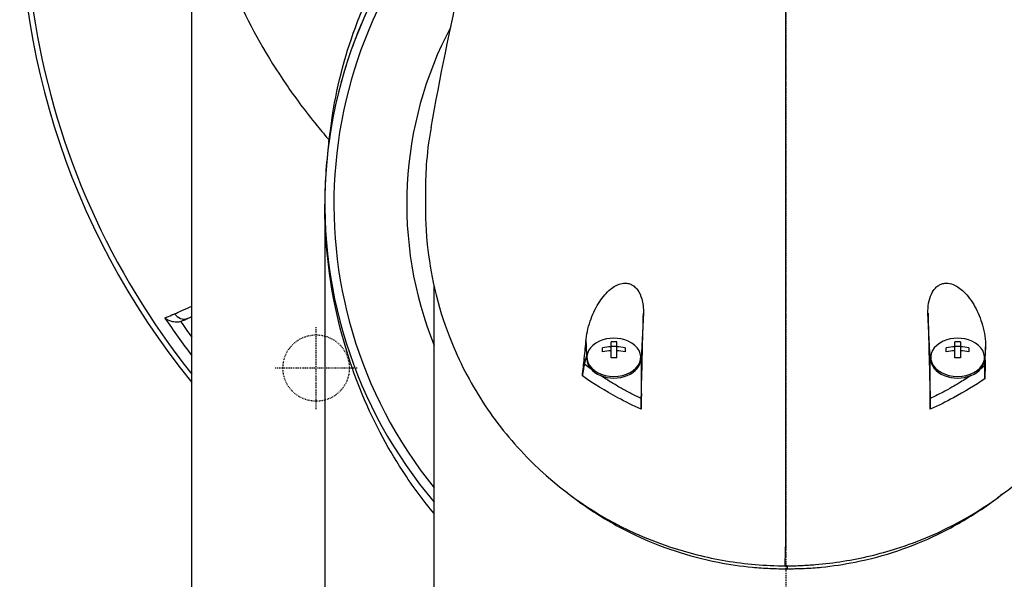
# Model space of a CAD drawing. Header units: millimetres. Extents: x 0 to 5219, y 0 to 2970.
# Tile 139 of 232: x 906 to 1032, y 2613 to 2684. Entities that reach past the tile are written whole.
import ezdxf

# ---------------------------------------------------------------- set-up
doc = ezdxf.new("R2010")
doc.units = ezdxf.units.MM
doc.header["$LTSCALE"] = 0.2
doc.linetypes.add('CENTER2', pattern=[1.125, 0.75, -0.125, 0.125, -0.125])
doc.linetypes.add('HIDDEN', pattern=[0.375, 0.25, -0.125])
doc.layers.add('02_Center Line', color=1, linetype='CENTER2')
doc.layers.add('03_Hidden Line', color=2, linetype='HIDDEN')

# ---------------------------------------------------------------- blocks, each defined once
blk = doc.blocks.new('A$C9f5df81e')
for p, q in [((-76, -89.5), (-76, 0)), ((-59, -39.1), (-59, -113.3)), ((-45, -99.4), (-45, -49.65)), ((-77.02, -54), (-77.33, -54.11)), ((-18.21, -53.09), (-18.5, -58.94)), ((18.5, -58.94), (18.21, -53.09)), ((-25.44, -58.47), (-25.54, -56.4)), ((-23.45, -58.03), (-23.45, -57.52)), ((-22.36, -58.8), (-22.36, -56.75)), ((-22.36, -57.28), (-21.64, -57.28)), ((-21.64, -56.75), (-21.64, -58.8)), ((-20.55, -57.52), (-20.55, -58.03)), ((20.55, -58.03), (20.55, -57.52)), ((21.64, -58.8), (21.64, -56.75)), ((21.64, -57.28), (22.36, -57.28)), ((22.36, -56.75), (22.36, -58.8)), ((23.45, -57.52), (23.45, -58.03)), ((25.58, -57.38), (25.5, -58.94)), ((-25.79, -58.86), (-25.75, -59.62)), ((-25.75, -59.62), (-25.44, -58.47)), ((-25.45, -58.94), (-25.45, -58.73)), ((-18.55, -58.94), (-18.55, -58.73)), ((-18.5, -58.94), (-18.5, -64)), ((18.5, -64), (18.5, -58.94)), ((18.55, -58.94), (18.55, -58.73)), ((25.45, -58.94), (25.45, -58.73)), ((25.5, -59.8), (25.5, -58.94)), ((25.5, -59.8), (25.54, -59.06)), ((-23.5, -61.19), (-23.5, -61.19)), ((-20.5, -62.98), (-20.5, -62.98)), ((23.5, -62.75), (23.5, -62.75)), ((-18.95, -63.78), (-18.95, -63.78)), ((-18.5, -64), (-18.47, -63.37)), ((18.47, -63.37), (18.5, -64)), ((19.7, -64.81), (19.7, -64.81)), ((0.2, -85.42), (0.2, -85.79))]:
    blk.add_line(p, q)
for centre, radius, start, end in [((0, 0), 98.05, 320.8165, 219.1835), ((0, 0), 97.38, 102.1514, 218.6979), ((0, 0), 97.38, 321.3021, 77.8482), ((0, -39.1), 59, 129.1998, 220.2961), ((0, -39.1), 57.83, 130.8581, 218.9094), ((0, -39.1), 48.51, 152.1049, 201.9276), ((0, 0), 95.92, 214.0431, 217.5956), ((-77.89, -52.52), 1.68, 285.2744, 289.4667), ((0, 0), 94.5, 214.9576, 216.4653), ((-22, -60.79), 4.52, 66.0014, 113.9986), ((22, -60.79), 4.52, 66.0014, 113.9986)]:
    blk.add_arc(centre, radius, start, end)
for centre, major_axis, ratio, start_param, end_param in [((-0.03, -345.1), (-0.01, -366.09), 0.000098, 2.371165, 2.792057), ((-77.06, -52.35), (0.6, -1.37), 0.942912, 4.885006, 6.204443), ((-22.8, -219.33), (6.22, 235.71), 0.001176, 5.435469, 5.495269), ((22.72, -217.48), (6.13, -233.77), 0.001187, 3.932402, 3.992536), ((-22, -58.73), (-3.45, 0), 0.707107, 5.274295, 10.433668), ((22, -58.73), (-3.45, 0), 0.707107, 5.274295, 10.433668), ((-22, -60.54), (-4.5, 0), 0.707107, 4.792943, 5.040089), ((-22, -61.05), (4.5, 0), 0.707107, 1.65135, 1.898497), ((-22, -59.77), (-4.28, 0), 0.707107, 4.627603, 4.797175), ((-22, -60.54), (-4.5, 0), 0.707107, 4.384689, 4.631835), ((-22, -61.05), (4.5, 0), 0.707107, 1.243096, 1.490243), ((22, -60.54), (-4.5, 0), 0.707107, 4.792943, 5.040089), ((22, -61.05), (4.5, 0), 0.707107, 1.65135, 1.898497), ((22, -59.77), (-4.28, 0), 0.707107, 4.627603, 4.797175), ((22, -60.54), (-4.5, 0), 0.707107, 4.384689, 4.631835), ((22, -61.05), (4.5, 0), 0.707107, 1.243096, 1.490243), ((-22, -58.94), (-3.45, 0), 0.707107, 0, 3.141593), ((-22, -58.94), (-3.5, 0), 0.707107, 6.073315, 6.093591), ((-22, -61.82), (4.28, 0), 0.707107, 1.486011, 1.655582), ((-22, -58.94), (3.5, 0), 0.707107, 6.282903, 6.493056), ((22, -58.94), (-3.5, 0), 0.707107, 6.073315, 6.283185), ((22, -58.94), (-3.45, 0), 0.707107, 0, 3.141593), ((22, -61.82), (4.28, 0), 0.707107, 1.486011, 1.655582), ((22, -58.94), (3.5, 0), 0.707107, 0, 0.209871), ((-22, -63.75), (-6, 0), 0.707107, 5.25186, 5.251863), ((22, -63.75), (1.5, 0), 0.707107, 3.690933, 3.691701), ((-924.61, 8.74), (-37.38, -2692.44), 0.34396, 1.540595, 1.541721)]:
    blk.add_ellipse(centre, major_axis=major_axis, ratio=ratio, start_param=start_param, end_param=end_param)
for points, knots in [([(-48.32, 61.57), (-49.81, 60.38), (-51.03, 59.32), (-52.02, 58.43), (-52.14, 58.32), (-52.26, 58.21), (-52.37, 58.1), (-54.22, 56.41), (-55.21, 55.37), (-55.49, 55.08), (-56.56, 53.98), (-58.12, 52.33), (-59.98, 50.06), (-60.86, 48.99), (-61.58, 48.04), (-62.18, 47.24), (-62.96, 46.19), (-63.53, 45.37), (-63.91, 44.81), (-66.36, 41.24), (-68.44, 37.55), (-70.19, 33.78), (-70.86, 32.32), (-71.69, 30.42), (-72.56, 28.08), (-73.28, 26.14), (-73.74, 24.66), (-74.04, 23.68), (-74.27, 22.94), (-74.4, 22.48), (-74.45, 22.28), (-74.93, 20.61), (-75.15, 19.63), (-75.21, 19.36), (-75.3, 19), (-75.38, 18.64), (-75.45, 18.28), (-75.48, 18.15), (-75.51, 18.02), (-75.53, 17.89), (-75.69, 17.12), (-75.77, 16.63), (-75.81, 16.41), (-75.85, 16.19), (-75.89, 15.96), (-75.92, 15.7), (-76.02, 15.07), (-76.11, 14.32), (-76.19, 13.46), (-76.31, 12.12), (-76.32, 11.13), (-76.32, 10.5), (-76.32, 9.86), (-76.3, 8.87), (-76.19, 7.53), (-76.11, 6.61), (-76.01, 5.86), (-75.92, 5.29), (-75.88, 5.01), (-75.84, 4.76), (-75.81, 4.57), (-75.7, 3.95), (-75.58, 3.33), (-75.45, 2.71), (-75.38, 2.35), (-75.3, 1.99), (-75.21, 1.62), (-75.04, 0.87), (-74.91, 0.38), (-74.85, 0.16), (-74.72, -0.32), (-74.59, -0.81), (-74.45, -1.3), (-74.32, -1.77), (-74.18, -2.23), (-74.04, -2.69), (-73.59, -4.17), (-73.1, -5.63), (-72.56, -7.1), (-71.85, -9.01), (-71.06, -10.92), (-70.18, -12.8), (-68.43, -16.57), (-66.35, -20.26), (-63.91, -23.83), (-63.37, -24.62), (-62.79, -25.43), (-62.18, -26.25), (-61.49, -27.18), (-60.76, -28.12), (-59.97, -29.08), (-59.43, -29.75), (-58.91, -30.36), (-58.44, -30.9)], [-0.804244, -0.804244, -0.804244, -0.804244, -0.7867787, -0.7867787, -0.7867787, -0.7846306, -0.7846306, -0.7846306, -0.75, -0.75, -0.75, -0.71875, -0.71875, -0.71875, -0.7052239, -0.7052239, -0.7052239, -0.6875, -0.6875, -0.6875, -0.625, -0.625, -0.625, -0.59375, -0.59375, -0.59375, -0.5758637, -0.5758637, -0.5758637, -0.5625, -0.5625, -0.5625, -0.546875, -0.546875, -0.546875, -0.5411757, -0.5411757, -0.5411757, -0.5390625, -0.5390625, -0.5390625, -0.53125, -0.53125, -0.53125, -0.5266987, -0.5266987, -0.5266987, -0.515625, -0.515625, -0.515625, -0.5, -0.5, -0.5, -0.484375, -0.484375, -0.484375, -0.4739987, -0.4739987, -0.4739987, -0.46875, -0.46875, -0.46875, -0.4588678, -0.4588678, -0.4588678, -0.453125, -0.453125, -0.453125, -0.4453125, -0.4453125, -0.4453125, -0.4375, -0.4375, -0.4375, -0.4300483, -0.4300483, -0.4300483, -0.40625, -0.40625, -0.40625, -0.375, -0.375, -0.375, -0.3125, -0.3125, -0.3125, -0.2978036, -0.2978036, -0.2978036, -0.28125, -0.28125, -0.28125, -0.272922, -0.272922, -0.272922, -0.272922]), ([(-58.2, -29.1), (-58.14, -28.63), (-58.07, -28.15), (-57.36, -23.63), (-56.29, -19.63), (-53.31, -11.83), (-51.37, -8.02), (-48.94, -4.35)], [-3.61915, -3.61915, -3.61915, -3.61915, -3.420514, -3.420514, -1.719638, -1.719638, 0, 0, 0, 0]), ([(-49.18, -6.5), (-50.86, -9.03), (-52.32, -11.64), (-53.55, -14.3), (-54.78, -16.96), (-55.79, -19.67), (-56.59, -22.41), (-57.4, -25.15), (-58.01, -27.93), (-58.41, -30.71), (-58.79, -33.42), (-58.99, -36.13), (-59, -38.85)], [-1, -1, -1, -1, -0.875, -0.875, -0.875, -0.75, -0.75, -0.75, -0.625, -0.625, -0.625, -0.5036058, -0.5036058, -0.5036058, -0.5036058]), ([(-45.4, -29.29), (-45.52, -29.95), (-45.62, -30.61), (-46.15, -34.51), (-46.13, -37), (-46.12, -39.83), (-46.14, -41.68), (-45.68, -46.12), (-45.38, -48), (-43.9, -54.5), (-42.34, -58.01), (-40.38, -61.83), (-39.61, -63.16), (-37.17, -66.92), (-35.29, -69.29), (-28.82, -75.93), (-24, -79.1), (-17.9, -81.87), (-16.41, -82.46), (-12.58, -83.74), (-10.16, -84.35), (-5.18, -85.19), (-2.63, -85.42), (-0.07, -85.42)], [3.603706, 3.603706, 3.603706, 3.603706, 3.710855, 3.710855, 4.236876, 4.236876, 4.642605, 4.642605, 4.934699, 4.934699, 5.667174, 5.667174, 6.066186, 6.066186, 6.818123, 6.818123, 8.314738, 8.314738, 8.772171, 8.772171, 9.455351, 9.455351, 10.137965, 10.137965, 10.137965, 10.137965]), ([(-45, -78.73), (-46.36, -77.1), (-47.72, -75.27), (-49.06, -73.22), (-51.02, -70.2), (-52.9, -66.71), (-54.51, -62.69), (-55.89, -59.23), (-57.07, -55.38), (-57.87, -51.17), (-58.58, -47.41), (-59, -43.37), (-59, -39.1)], [0.779192, 0.779192, 0.779192, 0.779192, 0.8245188, 0.8245188, 0.8245188, 0.891197, 0.891197, 0.891197, 0.9486937, 0.9486937, 0.9486937, 1, 1, 1, 1]), ([(0.2, -85.42), (0.23, -85.42), (0.27, -85.42), (0.35, -85.42), (0.39, -85.42), (0.5, -85.42), (0.58, -85.42), (0.8, -85.41), (0.95, -85.41), (1.4, -85.4), (1.7, -85.39), (2.61, -85.35), (3.21, -85.31), (5, -85.16), (6.19, -85.02), (9.71, -84.45), (12, -83.9), (15.65, -82.74), (17.07, -82.21), (23.91, -79.28), (28.56, -76), (33.34, -71.33), (34.29, -70.31), (38.93, -64.85), (41.66, -59.96), (43.51, -54.81), (43.56, -54.66), (44.46, -52.08), (45.08, -49.58), (45.69, -45.82), (45.85, -44.57), (46.1, -41.58), (46.11, -40.28), (46.12, -39.62)], [0.000001, 0.000001, 0.000001, 0.000001, 0.009162, 0.009162, 0.016971, 0.016971, 0.03259, 0.03259, 0.063827, 0.063827, 0.126304, 0.126304, 0.251265, 0.251265, 0.50133, 0.50133, 1.002, 1.002, 1.335959, 1.335959, 2.67129, 2.67129, 3.030313, 3.030313, 4.543873, 4.543873, 4.592411, 4.592411, 5.347172, 5.347172, 5.723633, 5.723633, 6.247668, 6.247668, 6.247668, 6.247668]), ([(-25.54, -56.4), (-25.45, -55.51), (-25.22, -54.62), (-24.63, -53.01), (-24.25, -52.24), (-23.41, -50.99), (-22.96, -50.44), (-22.01, -49.67), (-21.58, -49.43), (-20.89, -49.24), (-20.63, -49.21), (-20.18, -49.26), (-20.01, -49.3), (-19.69, -49.44), (-19.55, -49.52), (-19.25, -49.75), (-19.1, -49.91), (-18.72, -50.42), (-18.55, -50.81), (-18.27, -51.77), (-18.19, -52.4), (-18.21, -53.09)], [-1.596737, -1.596737, -1.596737, -1.596737, -1.33399, -1.33399, -1.081083, -1.081083, -0.864266, -0.864266, -0.684891, -0.684891, -0.576042, -0.576042, -0.504751, -0.504751, -0.44002, -0.44002, -0.35801, -0.35801, -0.205711, -0.205711, -0.000001, -0.000001, -0.000001, -0.000001]), ([(18.21, -53.09), (18.2, -52.66), (18.23, -52.23), (18.36, -51.4), (18.48, -51), (18.78, -50.34), (18.95, -50.08), (19.29, -49.72), (19.43, -49.61), (19.71, -49.43), (19.84, -49.37), (20.16, -49.26), (20.34, -49.24), (20.83, -49.22), (21.14, -49.29), (21.88, -49.59), (22.34, -49.9), (23.31, -50.83), (23.8, -51.49), (24.62, -52.97), (24.95, -53.78), (25.46, -55.56), (25.6, -56.51), (25.58, -57.38)], [-1.636051, -1.636051, -1.636051, -1.636051, -1.487609, -1.487609, -1.342627, -1.342627, -1.229751, -1.229751, -1.162071, -1.162071, -1.103238, -1.103238, -1.031704, -1.031704, -0.907622, -0.907622, -0.714138, -0.714138, -0.48257, -0.48257, -0.258591, -0.258591, -0.000001, -0.000001, -0.000001, -0.000001]), ([(-78.23, -53.15), (-77.92, -53.02), (-77.62, -52.88), (-77.31, -52.75), (-76.87, -52.56), (-76.44, -52.37), (-76, -52.18)], [0, 0, 0, 0, 0.1526769, 0.1526769, 0.1526769, 0.3711208, 0.3711208, 0.3711208, 0.3711208]), ([(-79.48, -53.7), (-79.17, -53.56), (-78.87, -53.43), (-78.56, -53.3), (-78.45, -53.25), (-78.34, -53.2), (-78.23, -53.15)], [0, 0, 0, 0, 0.731799, 0.731799, 0.731799, 1, 1, 1, 1]), ([(-77.45, -54.15), (-77.63, -54.2), (-77.82, -54.22), (-78.21, -54.21), (-78.41, -54.18), (-78.77, -54.09), (-78.93, -54.03), (-79.22, -53.88), (-79.36, -53.8), (-79.48, -53.7), (-79.48, -53.7), (-79.48, -53.7)], [0.000001, 0.000001, 0.000001, 0.000001, 0.0570155, 0.0570155, 0.1206062, 0.1206062, 0.1807381, 0.1807381, 0.239696, 0.239696, 0.2404159, 0.2404159, 0.2404159, 0.2404159]), ([(-76.59, -53.78), (-76.63, -53.8), (-76.67, -53.82), (-76.77, -53.87), (-76.81, -53.89), (-76.91, -53.94), (-76.97, -53.97), (-77.02, -54)], [0.000001, 0.000001, 0.000001, 0.000001, 0.0438155, 0.0438155, 0.0906037, 0.0906037, 0.1723278, 0.1723278, 0.1723278, 0.1723278]), ([(-76.56, -53.77), (-76.56, -53.77), (-76.57, -53.77), (-76.58, -53.78), (-76.58, -53.78), (-76.59, -53.78)], [0, 0, 0, 0, 0.0058123, 0.0058123, 0.01163485, 0.01163485, 0.01163485, 0.01163485]), ([(-25.79, -58.86), (-25.74, -58.45), (-25.7, -58.04), (-25.62, -57.22), (-25.58, -56.81), (-25.54, -56.4)], [0.000001, 0.000001, 0.000001, 0.000001, 0.1240778, 0.1240778, 0.2481545, 0.2481545, 0.2481545, 0.2481545]), ([(25.54, -59.06), (25.54, -58.78), (25.55, -58.5), (25.56, -57.94), (25.57, -57.66), (25.58, -57.38)], [-0.1686475, -0.1686475, -0.1686475, -0.1686475, -0.0843243, -0.0843243, -0.000001, -0.000001, -0.000001, -0.000001]), ([(-26.03, -61.09), (-25.99, -60.74), (-25.94, -60.33), (-25.86, -59.62), (-25.82, -59.23), (-25.79, -58.86)], [-0.2166132, -0.2166132, -0.2166132, -0.2166132, -0.1116759, -0.1116759, 0, 0, 0, 0]), ([(25.54, -59.06), (25.53, -59.5), (25.52, -59.97), (25.5, -60.75), (25.5, -61.13), (25.5, -61.47)], [-0.2324123, -0.2324123, -0.2324123, -0.2324123, -0.1008984, -0.1008984, -0.0000209, -0.0000209, -0.0000209, -0.0000209]), ([(-25.75, -59.62), (-25.77, -59.72), (-25.8, -59.82), (-25.85, -60.05), (-25.88, -60.17), (-25.92, -60.41), (-25.94, -60.53), (-25.99, -60.79), (-26.01, -60.94), (-26.03, -61.09)], [0, 0, 0, 0, 0.0418122, 0.0418122, 0.0838512, 0.0838512, 0.1206552, 0.1206552, 0.1655812, 0.1655812, 0.1655812, 0.1655812]), ([(25.5, -61.47), (25.5, -61.3), (25.5, -61.14), (25.5, -60.83), (25.5, -60.7), (25.5, -60.28), (25.5, -60.03), (25.5, -59.8)], [0, 0, 0, 0, 0.0503484, 0.0503484, 0.0941618, 0.0941618, 0.1878468, 0.1878468, 0.1878468, 0.1878468]), ([(-18.5, -65.36), (-19.53, -64.91), (-20.51, -64.42), (-21.47, -63.91), (-23.09, -63.04), (-24.61, -62.1), (-26.03, -61.11)], [0, 0, 0, 0, 0.371058, 0.371058, 0.371058, 1, 1, 1, 1]), ([(-18.5, -64), (-18.94, -63.79), (-19.81, -63.35), (-21.08, -62.67), (-22.31, -61.95), (-23.17, -61.41), (-23.62, -61.11), (-23.69, -61.07)], [0, 0, 0, 0, 0.1599465, 0.3192865, 0.4782574, 0.6370733, 0.6649082, 0.6649082, 0.6649082, 0.6649082]), ([(23.69, -61.07), (23.19, -61.4), (22.68, -61.72), (22.16, -62.03), (21.89, -62.19), (21.31, -62.55), (20.37, -63.05), (19.76, -63.38), (19.13, -63.7), (18.5, -64)], [0.277788, 0.277788, 0.277788, 0.277788, 0.5, 0.5, 0.5, 0.75, 0.75, 0.75, 1, 1, 1, 1]), ([(25.5, -61.47), (24.23, -62.33), (22.89, -63.15), (21.47, -63.91), (20.51, -64.42), (19.52, -64.91), (18.5, -65.36)], [0, 0, 0, 0, 0.5977799, 0.5977799, 0.5977799, 0.9999999, 0.9999999, 0.9999999, 0.9999999]), ([(-18.47, -63.37), (-18.48, -63.7), (-18.49, -64.04), (-18.5, -64.68), (-18.5, -65.05), (-18.5, -65.36)], [-0.1913085, -0.1913085, -0.1913085, -0.1913085, -0.0940503, -0.0940503, 0, 0, 0, 0]), ([(-18.5, -65.36), (-18.5, -65.24), (-18.5, -65.12), (-18.5, -64.87), (-18.5, -64.74), (-18.5, -64.5), (-18.5, -64.39), (-18.5, -64.18), (-18.5, -64.09), (-18.5, -64)], [0, 0, 0, 0, 0.0370329, 0.0370329, 0.076468, 0.076468, 0.1152358, 0.1152358, 0.1527656, 0.1527656, 0.1527656, 0.1527656]), ([(18.5, -65.36), (18.5, -65.05), (18.5, -64.69), (18.48, -64.04), (18.48, -63.7), (18.47, -63.37)], [-0.1934752, -0.1934752, -0.1934752, -0.1934752, -0.0983779, -0.0983779, 0, 0, 0, 0]), ([(18.5, -64), (18.5, -64.09), (18.5, -64.19), (18.5, -64.4), (18.5, -64.51), (18.5, -64.74), (18.5, -64.87), (18.5, -65.12), (18.5, -65.24), (18.5, -65.36)], [0, 0, 0, 0, 0.0382217, 0.0382217, 0.0766364, 0.0766364, 0.116027, 0.116027, 0.1530194, 0.1530194, 0.1530194, 0.1530194]), ([(-27.67, -76.3), (-25.92, -77.66), (-24.04, -78.91), (-21.14, -80.54), (-20.23, -81.02), (-16.02, -83.02), (-12.44, -84.21), (-7.21, -85.24), (-5.74, -85.45), (-3.52, -85.66), (-2.77, -85.72), (-1.65, -85.76), (-1.28, -85.78), (-0.73, -85.79), (-0.54, -85.79), (-0.26, -85.79), (-0.17, -85.79), (-0.03, -85.79), (0.01, -85.79), (0.11, -85.79), (0.16, -85.79), (0.2, -85.79)], [0.4182622, 0.4182622, 0.4182622, 0.4182622, 0.4871586, 0.4871586, 0.516686, 0.516686, 0.6197489, 0.6197489, 0.6590143, 0.6590143, 0.678683, 0.678683, 0.6884419, 0.6884419, 0.6932923, 0.6932923, 0.6957089, 0.6957089, 0.6969153, 0.6969153, 0.6983201, 0.6983201, 0.6983201, 0.6983201]), ([(0.2, -85.79), (0.23, -85.79), (0.28, -85.79), (0.38, -85.79), (0.42, -85.79), (0.56, -85.79), (0.65, -85.79), (0.92, -85.79), (1.1, -85.78), (1.65, -85.77), (2.01, -85.76), (3.11, -85.71), (3.85, -85.66), (6.03, -85.44), (7.46, -85.22), (12.63, -84.19), (16.18, -82.98), (20.34, -80.97), (21.25, -80.48), (23.91, -78.97), (25.6, -77.86), (27.18, -76.67)], [0.000047, 0.000047, 0.000047, 0.000047, 0.011008, 0.011008, 0.020393, 0.020393, 0.039197, 0.039197, 0.07693, 0.07693, 0.152825, 0.152825, 0.305669, 0.305669, 0.610232, 0.610232, 1.419716, 1.419716, 1.651889, 1.651889, 2.138113, 2.138113, 2.138113, 2.138113]), ([(0.2, -85.42), (0.16, -85.42), (0.12, -85.42), (0.02, -85.42), (-0.03, -85.42), (-0.07, -85.42)], [-0.02987732, -0.02987732, -0.02987732, -0.02987732, -0.01373724, -0.01373724, 0, 0, 0, 0])]:
    blk.add_open_spline(points, degree=3, knots=knots)
for points in [[(-45.4, -29.29), (-43.07, -16.47), (-40.3, -4.08), (-36.93, 7.92)], [(-58.5, -31.37), (-58.4, -30.61), (-58.3, -29.86), (-58.2, -29.1)], [(-76.59, -53.78), (-76.84, -53.89), (-77.09, -54), (-77.33, -54.11)], [(-76, -53.52), (-76.19, -53.61), (-76.37, -53.69), (-76.56, -53.77)], [(-55.2, -59.94), (-55.19, -59.95), (-55.19, -59.95), (-55.19, -59.95)], [(-24.95, -60.2), (-25.22, -60.01), (-25.49, -59.82), (-25.75, -59.62)], [(25.5, -59.8), (25.32, -59.94), (25.14, -60.07), (24.96, -60.2)], [(-26.03, -61.11), (-26.03, -61.1), (-26.03, -61.09), (-26.03, -61.09)], [(-27.67, -76.31), (-27.89, -76.14), (-28.1, -75.97), (-28.32, -75.8)], [(27.83, -76.18), (27.61, -76.34), (27.4, -76.5), (27.18, -76.67)]]:
    blk.add_open_spline(points, degree=3)
at = {"layer": '02_Center Line'}
for p, q in [((0, 99.05), (0, -99.05)), ((-60.1, -65.35), (-60.1, -54.85)), ((-54.85, -60.1), (-65.35, -60.1))]:
    blk.add_line(p, q, dxfattribs=at)
at = {"layer": '03_Hidden Line'}
blk.add_circle((-60.1, -60.1), 4.25, dxfattribs=at)

msp = doc.modelspace()

# ---------------------------------------------------------------- block references
msp.add_blockref('A$C9f5df81e', (1004.43, 2699.686))

doc.saveas('drawing.dxf')
